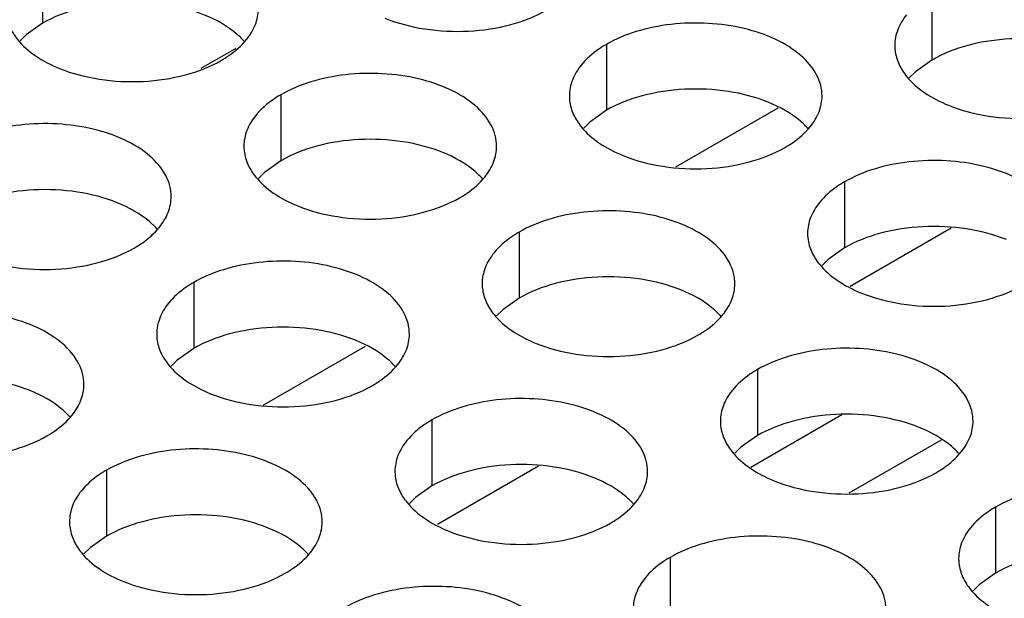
# Model space of a CAD drawing. Header units: inches. Extents: x 0 to 34, y 0 to 22.
# Tile 63 of 155: x 17.254 to 17.449, y 18.708 to 18.823. Entities that reach past the tile are written whole.
import ezdxf

# ---------------------------------------------------------------- set-up
doc = ezdxf.new("R2010")
doc.units = ezdxf.units.IN
doc.header["$LTSCALE"] = 1.87
doc.header["$MEASUREMENT"] = 0
doc.layers.get('0').update_dxf_attribs({"linetype": 'CONTINUOUS'})
doc.layers.add('02___PRT_ALL_AXES', color=7, linetype='CONTINUOUS')

msp = doc.modelspace()

# ---------------------------------------------------------------- linework, layer by layer
at = {"color": 7, "linetype": 'CONTINUOUS'}
for p, q in [((17.29656, 18.81685), (17.28966, 18.81286)), ((17.38366, 18.79338), (17.4039, 18.80507)), ((17.43811, 18.78127), (17.41811, 18.76972)), ((17.30201, 18.74624), (17.32225, 18.75792)), ((17.41652, 18.74431), (17.39849, 18.7339)), ((17.43614, 18.73931), (17.41788, 18.72876)), ((17.35646, 18.73413), (17.33646, 18.72258))]:
    msp.add_line(p, q, dxfattribs=at)
at = {"layer": '02___PRT_ALL_AXES', "color": 7, "linetype": 'CONTINUOUS'}
for p, q in [((17.25836, 18.83492), (17.25836, 18.82185)), ((17.4343, 18.82762), (17.4343, 18.81456)), ((17.25836, 18.82185), (17.25511, 18.81954)), ((17.25511, 18.81954), (17.2539, 18.81835)), ((17.3699, 18.81766), (17.3699, 18.8046)), ((17.4343, 18.81456), (17.43104, 18.81224)), ((17.43104, 18.81224), (17.42983, 18.81105)), ((17.3055, 18.8077), (17.3055, 18.79463)), ((17.3699, 18.8046), (17.36665, 18.80228)), ((17.36665, 18.80228), (17.36543, 18.80109)), ((17.3055, 18.79463), (17.30225, 18.79232)), ((17.30225, 18.79232), (17.30104, 18.79113)), ((17.41704, 18.79044), (17.41704, 18.77738)), ((17.35265, 18.78048), (17.35265, 18.76742)), ((17.41704, 18.77738), (17.41379, 18.77506)), ((17.41379, 18.77506), (17.41257, 18.77387)), ((17.28825, 18.77052), (17.28825, 18.75745)), ((17.35265, 18.76742), (17.34939, 18.7651)), ((17.34939, 18.7651), (17.34818, 18.76391)), ((17.28825, 18.75745), (17.285, 18.75514)), ((17.285, 18.75514), (17.28378, 18.75395)), ((17.39979, 18.75326), (17.39979, 18.7402)), ((17.33539, 18.7433), (17.33539, 18.73024)), ((17.39979, 18.7402), (17.39653, 18.73788)), ((17.39653, 18.73788), (17.39532, 18.73669)), ((17.271, 18.73334), (17.271, 18.72027)), ((17.33539, 18.73024), (17.33214, 18.72792)), ((17.33214, 18.72792), (17.33093, 18.72673)), ((17.44693, 18.72604), (17.44693, 18.71298)), ((17.271, 18.72027), (17.26774, 18.71796)), ((17.26774, 18.71796), (17.26653, 18.71677)), ((17.38253, 18.71608), (17.38253, 18.70302)), ((17.44693, 18.71298), (17.44367, 18.71066)), ((17.44367, 18.71066), (17.44246, 18.70947))]:
    msp.add_line(p, q, dxfattribs=at)
at = {"layer": '02___PRT_ALL_AXES', "color": 3, "linetype": 'CONTINUOUS'}
for points, knots in [([(17.47697, 18.81741), (17.47697, 18.81812), (17.47678, 18.81958), (17.47563, 18.82249), (17.47271, 18.82585), (17.46769, 18.8289), (17.46142, 18.831), (17.45439, 18.83199), (17.44717, 18.83179), (17.44034, 18.83042), (17.43615, 18.82869), (17.4343, 18.82762)], [0, 0, 0, 0, 0.042883, 0.087524, 0.186914, 0.304219, 0.43794, 0.582356, 0.729558, 0.871282, 1, 1, 1, 1]), ([(17.2987, 18.81861), (17.29942, 18.8195), (17.3006, 18.82142), (17.30104, 18.82364), (17.30104, 18.8247)], [0, 0, 0, 0, 0.520681, 1, 1, 1, 1]), ([(17.3261, 18.82285), (17.32862, 18.82183), (17.3341, 18.82042), (17.34257, 18.82001), (17.35081, 18.82123), (17.3559, 18.82319), (17.35811, 18.82447)], [0, 0, 0, 0, 0.247189, 0.509885, 0.767301, 1, 1, 1, 1]), ([(17.41258, 18.80744), (17.41258, 18.80816), (17.41239, 18.80962), (17.41124, 18.81253), (17.40831, 18.81589), (17.40329, 18.81894), (17.39703, 18.82104), (17.39, 18.82202), (17.38277, 18.82183), (17.37594, 18.82046), (17.37175, 18.81873), (17.3699, 18.81766)], [0, 0, 0, 0, 0.042883, 0.087524, 0.186914, 0.304219, 0.43794, 0.582356, 0.729558, 0.871282, 1, 1, 1, 1]), ([(17.42931, 18.82352), (17.42859, 18.82262), (17.42742, 18.82071), (17.42697, 18.81848), (17.42697, 18.81743)], [0, 0, 0, 0, 0.520681, 1, 1, 1, 1]), ([(17.25189, 18.82097), (17.25229, 18.82013), (17.25367, 18.818), (17.25698, 18.81512), (17.26002, 18.81357), (17.2617, 18.81289)], [0, 0, 0, 0, 0.215502, 0.580331, 1, 1, 1, 1]), ([(17.29372, 18.8145), (17.29422, 18.81479), (17.29605, 18.81594), (17.29771, 18.81738), (17.2987, 18.81861)], [0, 0, 0, 0, 0.268123, 1, 1, 1, 1]), ([(17.3699, 18.81766), (17.3694, 18.81737), (17.36757, 18.81622), (17.36591, 18.81478), (17.36492, 18.81355)], [0, 0, 0, 0, 0.268123, 1, 1, 1, 1]), ([(17.42697, 18.81743), (17.42697, 18.81711), (17.42705, 18.81582), (17.42742, 18.81456), (17.42782, 18.81368)], [0, 0, 0, 0, 0.245663, 1, 1, 1, 1]), ([(17.2617, 18.81289), (17.26422, 18.81187), (17.2697, 18.81046), (17.27818, 18.81005), (17.28641, 18.81127), (17.29151, 18.81322), (17.29372, 18.8145)], [0, 0, 0, 0, 0.247189, 0.509885, 0.767301, 1, 1, 1, 1]), ([(17.36492, 18.81355), (17.3642, 18.81266), (17.36302, 18.81074), (17.36258, 18.80852), (17.36258, 18.80746)], [0, 0, 0, 0, 0.520681, 1, 1, 1, 1]), ([(17.42782, 18.81368), (17.42822, 18.81284), (17.4296, 18.8107), (17.43291, 18.80783), (17.43595, 18.80627), (17.43763, 18.80559)], [0, 0, 0, 0, 0.215502, 0.580331, 1, 1, 1, 1]), ([(17.34818, 18.79748), (17.34818, 18.79819), (17.34799, 18.79965), (17.34684, 18.80256), (17.34392, 18.80592), (17.3389, 18.80897), (17.33263, 18.81107), (17.3256, 18.81206), (17.31838, 18.81186), (17.31155, 18.81049), (17.30736, 18.80877), (17.3055, 18.8077)], [0, 0, 0, 0, 0.042883, 0.087524, 0.186914, 0.304219, 0.43794, 0.582356, 0.729558, 0.871282, 1, 1, 1, 1]), ([(17.3055, 18.8077), (17.305, 18.80741), (17.30318, 18.80626), (17.30152, 18.80482), (17.30052, 18.80359)], [0, 0, 0, 0, 0.268123, 1, 1, 1, 1]), ([(17.36258, 18.80746), (17.36258, 18.80715), (17.36265, 18.80586), (17.36302, 18.8046), (17.36343, 18.80372)], [0, 0, 0, 0, 0.245663, 1, 1, 1, 1]), ([(17.41024, 18.80135), (17.41096, 18.80225), (17.41213, 18.80416), (17.41258, 18.80639), (17.41258, 18.80744)], [0, 0, 0, 0, 0.520681, 1, 1, 1, 1]), ([(17.43763, 18.80559), (17.44015, 18.80457), (17.44563, 18.80316), (17.45411, 18.80275), (17.46234, 18.80397), (17.46744, 18.80593), (17.46965, 18.80721)], [0, 0, 0, 0, 0.247189, 0.509885, 0.767301, 1, 1, 1, 1]), ([(17.30052, 18.80359), (17.2998, 18.8027), (17.29863, 18.80078), (17.29818, 18.79856), (17.29818, 18.7975)], [0, 0, 0, 0, 0.520681, 1, 1, 1, 1]), ([(17.36343, 18.80372), (17.36382, 18.80287), (17.3652, 18.80074), (17.36851, 18.79787), (17.37156, 18.79631), (17.37324, 18.79563)], [0, 0, 0, 0, 0.215502, 0.580331, 1, 1, 1, 1]), ([(17.28379, 18.78752), (17.28379, 18.78823), (17.2836, 18.78969), (17.28245, 18.7926), (17.27952, 18.79596), (17.2745, 18.79901), (17.26824, 18.80111), (17.26121, 18.8021), (17.25398, 18.8019), (17.24715, 18.80053), (17.24296, 18.7988), (17.24111, 18.79774)], [0, 0, 0, 0, 0.042883, 0.087524, 0.186914, 0.304219, 0.43794, 0.582356, 0.729558, 0.871282, 1, 1, 1, 1]), ([(17.40526, 18.79725), (17.40576, 18.79754), (17.40758, 18.79868), (17.40924, 18.80013), (17.41024, 18.80135)], [0, 0, 0, 0, 0.268123, 1, 1, 1, 1]), ([(17.29818, 18.7975), (17.29818, 18.79718), (17.29826, 18.7959), (17.29863, 18.79464), (17.29903, 18.79376)], [0, 0, 0, 0, 0.245663, 1, 1, 1, 1]), ([(17.34584, 18.79139), (17.34656, 18.79228), (17.34774, 18.7942), (17.34818, 18.79642), (17.34818, 18.79748)], [0, 0, 0, 0, 0.520681, 1, 1, 1, 1]), ([(17.37324, 18.79563), (17.37576, 18.79461), (17.38124, 18.7932), (17.38971, 18.79279), (17.39795, 18.79401), (17.40304, 18.79597), (17.40526, 18.79725)], [0, 0, 0, 0, 0.247189, 0.509885, 0.767301, 1, 1, 1, 1]), ([(17.45972, 18.78023), (17.45972, 18.78094), (17.45953, 18.7824), (17.45838, 18.78531), (17.45545, 18.78867), (17.45043, 18.79172), (17.44417, 18.79382), (17.43714, 18.7948), (17.42991, 18.79461), (17.42308, 18.79324), (17.41889, 18.79151), (17.41704, 18.79044)], [0, 0, 0, 0, 0.042883, 0.087524, 0.186914, 0.304219, 0.43794, 0.582356, 0.729558, 0.871282, 1, 1, 1, 1]), ([(17.29903, 18.79376), (17.29943, 18.79291), (17.30081, 18.79078), (17.30412, 18.7879), (17.30716, 18.78635), (17.30884, 18.78567)], [0, 0, 0, 0, 0.215502, 0.580331, 1, 1, 1, 1]), ([(17.34086, 18.78728), (17.34136, 18.78757), (17.34319, 18.78872), (17.34485, 18.79016), (17.34584, 18.79139)], [0, 0, 0, 0, 0.268123, 1, 1, 1, 1]), ([(17.41704, 18.79044), (17.41654, 18.79015), (17.41471, 18.78901), (17.41305, 18.78756), (17.41206, 18.78634)], [0, 0, 0, 0, 0.268123, 1, 1, 1, 1]), ([(17.28145, 18.78143), (17.28217, 18.78232), (17.28334, 18.78424), (17.28379, 18.78646), (17.28379, 18.78752)], [0, 0, 0, 0, 0.520681, 1, 1, 1, 1]), ([(17.30884, 18.78567), (17.31136, 18.78465), (17.31684, 18.78324), (17.32532, 18.78283), (17.33355, 18.78405), (17.33865, 18.78601), (17.34086, 18.78728)], [0, 0, 0, 0, 0.247189, 0.509885, 0.767301, 1, 1, 1, 1]), ([(17.39532, 18.77026), (17.39532, 18.77098), (17.39513, 18.77243), (17.39398, 18.77535), (17.39106, 18.77871), (17.38604, 18.78176), (17.37977, 18.78386), (17.37274, 18.78484), (17.36552, 18.78464), (17.35869, 18.78328), (17.3545, 18.78155), (17.35265, 18.78048)], [0, 0, 0, 0, 0.042883, 0.087524, 0.186914, 0.304219, 0.43794, 0.582356, 0.729558, 0.871282, 1, 1, 1, 1]), ([(17.41206, 18.78634), (17.41134, 18.78544), (17.41016, 18.78353), (17.40972, 18.7813), (17.40972, 18.78025)], [0, 0, 0, 0, 0.520681, 1, 1, 1, 1]), ([(17.27647, 18.77732), (17.27697, 18.77761), (17.27879, 18.77876), (17.28045, 18.7802), (17.28145, 18.78143)], [0, 0, 0, 0, 0.268123, 1, 1, 1, 1]), ([(17.35265, 18.78048), (17.35214, 18.78019), (17.35032, 18.77904), (17.34866, 18.7776), (17.34767, 18.77637)], [0, 0, 0, 0, 0.268123, 1, 1, 1, 1]), ([(17.40972, 18.78025), (17.40972, 18.77993), (17.40979, 18.77864), (17.41016, 18.77738), (17.41057, 18.7765)], [0, 0, 0, 0, 0.245663, 1, 1, 1, 1]), ([(17.24445, 18.7757), (17.24697, 18.77469), (17.25245, 18.77327), (17.26092, 18.77287), (17.26916, 18.77409), (17.27425, 18.77604), (17.27647, 18.77732)], [0, 0, 0, 0, 0.247189, 0.509885, 0.767301, 1, 1, 1, 1]), ([(17.34767, 18.77637), (17.34694, 18.77548), (17.34577, 18.77356), (17.34532, 18.77134), (17.34532, 18.77028)], [0, 0, 0, 0, 0.520681, 1, 1, 1, 1]), ([(17.41057, 18.7765), (17.41096, 18.77565), (17.41234, 18.77352), (17.41565, 18.77065), (17.4187, 18.76909), (17.42038, 18.76841)], [0, 0, 0, 0, 0.215502, 0.580331, 1, 1, 1, 1]), ([(17.33093, 18.7603), (17.33093, 18.76101), (17.33074, 18.76247), (17.32959, 18.76538), (17.32666, 18.76874), (17.32164, 18.77179), (17.31538, 18.77389), (17.30835, 18.77488), (17.30112, 18.77468), (17.29429, 18.77331), (17.2901, 18.77159), (17.28825, 18.77052)], [0, 0, 0, 0, 0.042883, 0.087524, 0.186914, 0.304219, 0.43794, 0.582356, 0.729558, 0.871282, 1, 1, 1, 1]), ([(17.28825, 18.77052), (17.28775, 18.77023), (17.28592, 18.76908), (17.28426, 18.76764), (17.28327, 18.76641)], [0, 0, 0, 0, 0.268123, 1, 1, 1, 1]), ([(17.34532, 18.77028), (17.34532, 18.76997), (17.3454, 18.76868), (17.34577, 18.76742), (17.34617, 18.76654)], [0, 0, 0, 0, 0.245663, 1, 1, 1, 1]), ([(17.39298, 18.76417), (17.3937, 18.76507), (17.39488, 18.76698), (17.39532, 18.7692), (17.39532, 18.77026)], [0, 0, 0, 0, 0.520681, 1, 1, 1, 1]), ([(17.42038, 18.76841), (17.4229, 18.76739), (17.42838, 18.76598), (17.43685, 18.76557), (17.44509, 18.76679), (17.45018, 18.76875), (17.4524, 18.77003)], [0, 0, 0, 0, 0.247189, 0.509885, 0.767301, 1, 1, 1, 1]), ([(17.28327, 18.76641), (17.28255, 18.76552), (17.28137, 18.7636), (17.28093, 18.76138), (17.28093, 18.76032)], [0, 0, 0, 0, 0.520681, 1, 1, 1, 1]), ([(17.34617, 18.76654), (17.34657, 18.76569), (17.34795, 18.76356), (17.35126, 18.76069), (17.3543, 18.75913), (17.35598, 18.75845)], [0, 0, 0, 0, 0.215502, 0.580331, 1, 1, 1, 1]), ([(17.26653, 18.75034), (17.26653, 18.75105), (17.26634, 18.75251), (17.26519, 18.75542), (17.26227, 18.75878), (17.25725, 18.76183), (17.25098, 18.76393), (17.24395, 18.76492), (17.23673, 18.76472), (17.2299, 18.76335), (17.22571, 18.76162), (17.22386, 18.76055)], [0, 0, 0, 0, 0.042883, 0.087524, 0.186914, 0.304219, 0.43794, 0.582356, 0.729558, 0.871282, 1, 1, 1, 1]), ([(17.388, 18.76007), (17.3885, 18.76036), (17.39033, 18.7615), (17.39199, 18.76294), (17.39298, 18.76417)], [0, 0, 0, 0, 0.268123, 1, 1, 1, 1]), ([(17.28093, 18.76032), (17.28093, 18.76), (17.281, 18.75872), (17.28137, 18.75745), (17.28178, 18.75657)], [0, 0, 0, 0, 0.245663, 1, 1, 1, 1]), ([(17.32859, 18.75421), (17.32931, 18.7551), (17.33048, 18.75702), (17.33093, 18.75924), (17.33093, 18.7603)], [0, 0, 0, 0, 0.520681, 1, 1, 1, 1]), ([(17.35598, 18.75845), (17.3585, 18.75743), (17.36398, 18.75602), (17.37246, 18.75561), (17.38069, 18.75683), (17.38579, 18.75879), (17.388, 18.76007)], [0, 0, 0, 0, 0.247189, 0.509885, 0.767301, 1, 1, 1, 1]), ([(17.44246, 18.74304), (17.44246, 18.74376), (17.44227, 18.74522), (17.44112, 18.74813), (17.4382, 18.75149), (17.43318, 18.75454), (17.42691, 18.75664), (17.41988, 18.75762), (17.41266, 18.75743), (17.40583, 18.75606), (17.40164, 18.75433), (17.39979, 18.75326)], [0, 0, 0, 0, 0.042883, 0.087524, 0.186914, 0.304219, 0.43794, 0.582356, 0.729558, 0.871282, 1, 1, 1, 1]), ([(17.28178, 18.75657), (17.28217, 18.75573), (17.28355, 18.7536), (17.28686, 18.75072), (17.28991, 18.74917), (17.29159, 18.74849)], [0, 0, 0, 0, 0.215502, 0.580331, 1, 1, 1, 1]), ([(17.32361, 18.7501), (17.32411, 18.75039), (17.32593, 18.75154), (17.32759, 18.75298), (17.32859, 18.75421)], [0, 0, 0, 0, 0.268123, 1, 1, 1, 1]), ([(17.39979, 18.75326), (17.39928, 18.75297), (17.39746, 18.75182), (17.3958, 18.75038), (17.39481, 18.74915)], [0, 0, 0, 0, 0.268123, 1, 1, 1, 1]), ([(17.26419, 18.74425), (17.26491, 18.74514), (17.26609, 18.74706), (17.26653, 18.74928), (17.26653, 18.75034)], [0, 0, 0, 0, 0.520681, 1, 1, 1, 1]), ([(17.29159, 18.74849), (17.29411, 18.74747), (17.29959, 18.74606), (17.30806, 18.74565), (17.3163, 18.74687), (17.32139, 18.74882), (17.32361, 18.7501)], [0, 0, 0, 0, 0.247189, 0.509885, 0.767301, 1, 1, 1, 1]), ([(17.39481, 18.74915), (17.39408, 18.74826), (17.39291, 18.74634), (17.39246, 18.74412), (17.39246, 18.74306)], [0, 0, 0, 0, 0.520681, 1, 1, 1, 1]), ([(17.37807, 18.73308), (17.37807, 18.73379), (17.37788, 18.73525), (17.37673, 18.73816), (17.3738, 18.74153), (17.36878, 18.74457), (17.36252, 18.74667), (17.35549, 18.74766), (17.34826, 18.74746), (17.34143, 18.7461), (17.33724, 18.74437), (17.33539, 18.7433)], [0, 0, 0, 0, 0.042883, 0.087524, 0.186914, 0.304219, 0.43794, 0.582356, 0.729558, 0.871282, 1, 1, 1, 1]), ([(17.25921, 18.74014), (17.25971, 18.74043), (17.26154, 18.74158), (17.2632, 18.74302), (17.26419, 18.74425)], [0, 0, 0, 0, 0.268123, 1, 1, 1, 1]), ([(17.33539, 18.7433), (17.33489, 18.74301), (17.33306, 18.74186), (17.3314, 18.74042), (17.33041, 18.73919)], [0, 0, 0, 0, 0.268123, 1, 1, 1, 1]), ([(17.39246, 18.74306), (17.39246, 18.74275), (17.39254, 18.74146), (17.39291, 18.7402), (17.39332, 18.73932)], [0, 0, 0, 0, 0.245663, 1, 1, 1, 1]), ([(17.44012, 18.73695), (17.44084, 18.73785), (17.44202, 18.73976), (17.44246, 18.74199), (17.44246, 18.74304)], [0, 0, 0, 0, 0.520681, 1, 1, 1, 1]), ([(17.22719, 18.73852), (17.22971, 18.73751), (17.23519, 18.73609), (17.24367, 18.73569), (17.2519, 18.7369), (17.257, 18.73886), (17.25921, 18.74014)], [0, 0, 0, 0, 0.247189, 0.509885, 0.767301, 1, 1, 1, 1]), ([(17.33041, 18.73919), (17.32969, 18.7383), (17.32851, 18.73638), (17.32807, 18.73416), (17.32807, 18.7331)], [0, 0, 0, 0, 0.520681, 1, 1, 1, 1]), ([(17.39332, 18.73932), (17.39371, 18.73847), (17.39509, 18.73634), (17.3984, 18.73347), (17.40144, 18.73191), (17.40312, 18.73123)], [0, 0, 0, 0, 0.215502, 0.580331, 1, 1, 1, 1]), ([(17.31367, 18.72312), (17.31367, 18.72383), (17.31348, 18.72529), (17.31233, 18.7282), (17.30941, 18.73156), (17.30439, 18.73461), (17.29812, 18.73671), (17.29109, 18.7377), (17.28387, 18.7375), (17.27704, 18.73613), (17.27285, 18.7344), (17.271, 18.73334)], [0, 0, 0, 0, 0.042883, 0.087524, 0.186914, 0.304219, 0.43794, 0.582356, 0.729558, 0.871282, 1, 1, 1, 1]), ([(17.43514, 18.73285), (17.43564, 18.73314), (17.43747, 18.73428), (17.43913, 18.73573), (17.44012, 18.73695)], [0, 0, 0, 0, 0.268123, 1, 1, 1, 1]), ([(17.271, 18.73334), (17.27049, 18.73305), (17.26867, 18.7319), (17.26701, 18.73046), (17.26602, 18.72923)], [0, 0, 0, 0, 0.268123, 1, 1, 1, 1]), ([(17.32807, 18.7331), (17.32807, 18.73279), (17.32814, 18.7315), (17.32851, 18.73024), (17.32892, 18.72936)], [0, 0, 0, 0, 0.245663, 1, 1, 1, 1]), ([(17.37573, 18.72699), (17.37645, 18.72789), (17.37762, 18.7298), (17.37807, 18.73202), (17.37807, 18.73308)], [0, 0, 0, 0, 0.520681, 1, 1, 1, 1]), ([(17.40312, 18.73123), (17.40564, 18.73021), (17.41112, 18.7288), (17.4196, 18.72839), (17.42783, 18.72961), (17.43293, 18.73157), (17.43514, 18.73285)], [0, 0, 0, 0, 0.247189, 0.509885, 0.767301, 1, 1, 1, 1]), ([(17.4896, 18.71583), (17.4896, 18.71654), (17.48941, 18.718), (17.48826, 18.72091), (17.48534, 18.72427), (17.48032, 18.72732), (17.47405, 18.72942), (17.46703, 18.7304), (17.4598, 18.73021), (17.45297, 18.72884), (17.44878, 18.72711), (17.44693, 18.72604)], [0, 0, 0, 0, 0.042883, 0.087524, 0.186914, 0.304219, 0.43794, 0.582356, 0.729558, 0.871282, 1, 1, 1, 1]), ([(17.26602, 18.72923), (17.26529, 18.72834), (17.26412, 18.72642), (17.26367, 18.7242), (17.26367, 18.72314)], [0, 0, 0, 0, 0.520681, 1, 1, 1, 1]), ([(17.32892, 18.72936), (17.32931, 18.72851), (17.33069, 18.72638), (17.334, 18.72351), (17.33705, 18.72195), (17.33873, 18.72127)], [0, 0, 0, 0, 0.215502, 0.580331, 1, 1, 1, 1]), ([(17.37075, 18.72288), (17.37125, 18.72317), (17.37307, 18.72432), (17.37473, 18.72576), (17.37573, 18.72699)], [0, 0, 0, 0, 0.268123, 1, 1, 1, 1]), ([(17.44693, 18.72604), (17.44643, 18.72575), (17.4446, 18.72461), (17.44294, 18.72316), (17.44195, 18.72194)], [0, 0, 0, 0, 0.268123, 1, 1, 1, 1]), ([(17.26367, 18.72314), (17.26367, 18.72282), (17.26375, 18.72154), (17.26412, 18.72027), (17.26453, 18.71939)], [0, 0, 0, 0, 0.245663, 1, 1, 1, 1]), ([(17.31133, 18.71703), (17.31205, 18.71792), (17.31323, 18.71984), (17.31367, 18.72206), (17.31367, 18.72312)], [0, 0, 0, 0, 0.520681, 1, 1, 1, 1]), ([(17.33873, 18.72127), (17.34125, 18.72025), (17.34673, 18.71884), (17.3552, 18.71843), (17.36344, 18.71965), (17.36853, 18.72161), (17.37075, 18.72288)], [0, 0, 0, 0, 0.247189, 0.509885, 0.767301, 1, 1, 1, 1]), ([(17.44195, 18.72194), (17.44122, 18.72104), (17.44005, 18.71913), (17.43961, 18.7169), (17.4396, 18.71585)], [0, 0, 0, 0, 0.520681, 1, 1, 1, 1]), ([(17.26453, 18.71939), (17.26492, 18.71855), (17.2663, 18.71642), (17.26961, 18.71354), (17.27265, 18.71199), (17.27433, 18.71131)], [0, 0, 0, 0, 0.215502, 0.580331, 1, 1, 1, 1]), ([(17.42521, 18.70586), (17.42521, 18.70658), (17.42502, 18.70804), (17.42387, 18.71095), (17.42094, 18.71431), (17.41592, 18.71736), (17.40966, 18.71946), (17.40263, 18.72044), (17.3954, 18.72025), (17.38857, 18.71888), (17.38438, 18.71715), (17.38253, 18.71608)], [0, 0, 0, 0, 0.042883, 0.087524, 0.186914, 0.304219, 0.43794, 0.582356, 0.729558, 0.871282, 1, 1, 1, 1]), ([(17.30635, 18.71292), (17.30685, 18.71321), (17.30868, 18.71436), (17.31034, 18.7158), (17.31133, 18.71703)], [0, 0, 0, 0, 0.268123, 1, 1, 1, 1]), ([(17.38253, 18.71608), (17.38203, 18.71579), (17.3802, 18.71464), (17.37854, 18.7132), (17.37755, 18.71197)], [0, 0, 0, 0, 0.268123, 1, 1, 1, 1]), ([(17.4396, 18.71585), (17.4396, 18.71553), (17.43968, 18.71424), (17.44005, 18.71298), (17.44046, 18.7121)], [0, 0, 0, 0, 0.245663, 1, 1, 1, 1]), ([(17.27433, 18.71131), (17.27685, 18.71029), (17.28233, 18.70888), (17.29081, 18.70847), (17.29904, 18.70969), (17.30414, 18.71164), (17.30635, 18.71292)], [0, 0, 0, 0, 0.247189, 0.509885, 0.767301, 1, 1, 1, 1]), ([(17.37755, 18.71197), (17.37683, 18.71108), (17.37565, 18.70916), (17.37521, 18.70694), (17.37521, 18.70588)], [0, 0, 0, 0, 0.520681, 1, 1, 1, 1]), ([(17.44046, 18.7121), (17.44085, 18.71125), (17.44223, 18.70912), (17.44554, 18.70625), (17.44858, 18.70469), (17.45026, 18.70401)], [0, 0, 0, 0, 0.215502, 0.580331, 1, 1, 1, 1]), ([(17.36081, 18.6959), (17.36081, 18.69661), (17.36062, 18.69807), (17.35947, 18.70098), (17.35655, 18.70434), (17.35153, 18.70739), (17.34526, 18.70949), (17.33823, 18.71048), (17.33101, 18.71028), (17.32418, 18.70891), (17.31999, 18.70719), (17.31814, 18.70612)], [0, 0, 0, 0, 0.042883, 0.087524, 0.186914, 0.304219, 0.43794, 0.582356, 0.729558, 0.871282, 1, 1, 1, 1])]:
    msp.add_open_spline(points, degree=3, knots=knots, dxfattribs=at)
at = {"layer": '02___PRT_ALL_AXES', "color": 7, "linetype": 'CONTINUOUS'}
for points, knots in [([(17.29038, 18.82347), (17.28786, 18.82449), (17.28238, 18.8259), (17.27391, 18.82631), (17.26567, 18.82509), (17.26058, 18.82313), (17.25836, 18.82185)], [0, 0, 0, 0, 0.247189, 0.509885, 0.767301, 1, 1, 1, 1]), ([(17.29836, 18.81815), (17.29788, 18.8187), (17.29557, 18.82095), (17.29269, 18.82254), (17.29038, 18.82347)], [0, 0, 0, 0, 0.226307, 1, 1, 1, 1]), ([(17.46631, 18.81618), (17.46379, 18.8172), (17.45831, 18.81861), (17.44984, 18.81902), (17.4416, 18.8178), (17.43651, 18.81584), (17.4343, 18.81456)], [0, 0, 0, 0, 0.247189, 0.509885, 0.767301, 1, 1, 1, 1]), ([(17.40192, 18.80621), (17.3994, 18.80723), (17.39392, 18.80864), (17.38544, 18.80905), (17.37721, 18.80783), (17.37211, 18.80588), (17.3699, 18.8046)], [0, 0, 0, 0, 0.247189, 0.509885, 0.767301, 1, 1, 1, 1]), ([(17.40989, 18.8009), (17.40941, 18.80144), (17.40711, 18.8037), (17.40422, 18.80528), (17.40192, 18.80621)], [0, 0, 0, 0, 0.226307, 1, 1, 1, 1]), ([(17.33752, 18.79625), (17.335, 18.79727), (17.32952, 18.79868), (17.32105, 18.79909), (17.31281, 18.79787), (17.30772, 18.79591), (17.3055, 18.79463)], [0, 0, 0, 0, 0.247189, 0.509885, 0.767301, 1, 1, 1, 1]), ([(17.3455, 18.79093), (17.34502, 18.79148), (17.34271, 18.79373), (17.33983, 18.79532), (17.33752, 18.79625)], [0, 0, 0, 0, 0.226307, 1, 1, 1, 1]), ([(17.27313, 18.78629), (17.27061, 18.78731), (17.26513, 18.78872), (17.25665, 18.78913), (17.24842, 18.78791), (17.24332, 18.78595), (17.24111, 18.78467)], [0, 0, 0, 0, 0.247189, 0.509885, 0.767301, 1, 1, 1, 1]), ([(17.2811, 18.78097), (17.28062, 18.78152), (17.27832, 18.78377), (17.27543, 18.78536), (17.27313, 18.78629)], [0, 0, 0, 0, 0.226307, 1, 1, 1, 1]), ([(17.44906, 18.779), (17.44654, 18.78001), (17.44106, 18.78143), (17.43258, 18.78183), (17.42435, 18.78062), (17.41925, 18.77866), (17.41704, 18.77738)], [0, 0, 0, 0, 0.247189, 0.509885, 0.767301, 1, 1, 1, 1]), ([(17.38466, 18.76903), (17.38214, 18.77005), (17.37666, 18.77146), (17.36819, 18.77187), (17.35995, 18.77065), (17.35486, 18.76869), (17.35265, 18.76742)], [0, 0, 0, 0, 0.247189, 0.509885, 0.767301, 1, 1, 1, 1]), ([(17.39264, 18.76372), (17.39216, 18.76426), (17.38986, 18.76652), (17.38697, 18.7681), (17.38466, 18.76903)], [0, 0, 0, 0, 0.226307, 1, 1, 1, 1]), ([(17.32027, 18.75907), (17.31775, 18.76009), (17.31227, 18.7615), (17.30379, 18.76191), (17.29556, 18.76069), (17.29046, 18.75873), (17.28825, 18.75745)], [0, 0, 0, 0, 0.247189, 0.509885, 0.767301, 1, 1, 1, 1]), ([(17.32824, 18.75375), (17.32776, 18.7543), (17.32546, 18.75655), (17.32257, 18.75814), (17.32027, 18.75907)], [0, 0, 0, 0, 0.226307, 1, 1, 1, 1]), ([(17.25587, 18.74911), (17.25335, 18.75013), (17.24787, 18.75154), (17.2394, 18.75195), (17.23116, 18.75073), (17.22607, 18.74877), (17.22386, 18.74749)], [0, 0, 0, 0, 0.247189, 0.509885, 0.767301, 1, 1, 1, 1]), ([(17.26385, 18.74379), (17.26337, 18.74434), (17.26107, 18.74659), (17.25818, 18.74818), (17.25587, 18.74911)], [0, 0, 0, 0, 0.226307, 1, 1, 1, 1]), ([(17.4318, 18.74182), (17.42928, 18.74283), (17.4238, 18.74424), (17.41533, 18.74465), (17.40709, 18.74343), (17.402, 18.74148), (17.39979, 18.7402)], [0, 0, 0, 0, 0.247189, 0.509885, 0.767301, 1, 1, 1, 1]), ([(17.43978, 18.7365), (17.4393, 18.73704), (17.437, 18.7393), (17.43411, 18.74088), (17.4318, 18.74182)], [0, 0, 0, 0, 0.226307, 1, 1, 1, 1]), ([(17.36741, 18.73185), (17.36489, 18.73287), (17.35941, 18.73428), (17.35093, 18.73469), (17.3427, 18.73347), (17.33761, 18.73151), (17.33539, 18.73024)], [0, 0, 0, 0, 0.247189, 0.509885, 0.767301, 1, 1, 1, 1]), ([(17.37538, 18.72653), (17.37491, 18.72708), (17.3726, 18.72933), (17.36971, 18.73092), (17.36741, 18.73185)], [0, 0, 0, 0, 0.226307, 1, 1, 1, 1]), ([(17.30301, 18.72189), (17.30049, 18.72291), (17.29501, 18.72432), (17.28654, 18.72473), (17.2783, 18.72351), (17.27321, 18.72155), (17.271, 18.72027)], [0, 0, 0, 0, 0.247189, 0.509885, 0.767301, 1, 1, 1, 1]), ([(17.31099, 18.71657), (17.31051, 18.71712), (17.30821, 18.71937), (17.30532, 18.72096), (17.30301, 18.72189)], [0, 0, 0, 0, 0.226307, 1, 1, 1, 1]), ([(17.47894, 18.7146), (17.47642, 18.71562), (17.47094, 18.71703), (17.46247, 18.71744), (17.45424, 18.71622), (17.44914, 18.71426), (17.44693, 18.71298)], [0, 0, 0, 0, 0.247189, 0.509885, 0.767301, 1, 1, 1, 1])]:
    msp.add_open_spline(points, degree=3, knots=knots, dxfattribs=at)

doc.saveas('drawing.dxf')
